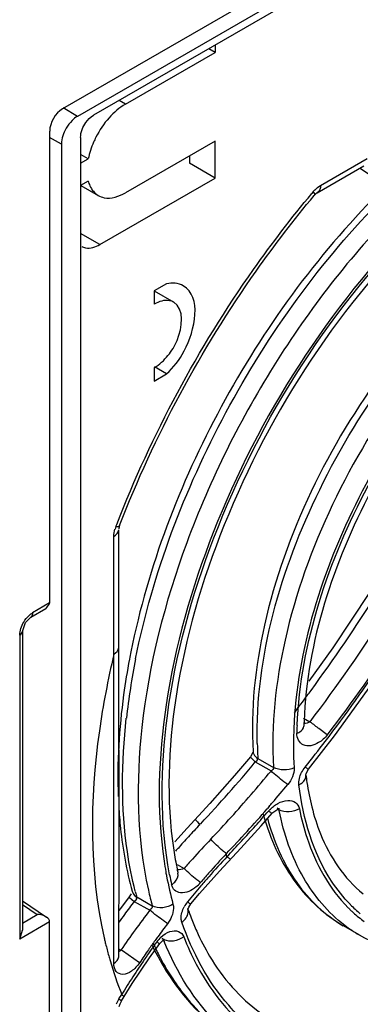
# Model space of a CAD drawing. Header units: inches. Extents: x 0 to 82.7, y 0 to 58.5.
# Tile 74 of 89: x 74.6 to 75, y 15.8 to 16.9. Entities that reach past the tile are written whole.
import ezdxf

# ---------------------------------------------------------------- set-up
doc = ezdxf.new("R2010")
doc.units = ezdxf.units.IN
doc.header["$LTSCALE"] = 4.547244
doc.header["$MEASUREMENT"] = 0
doc.layers.get('0').update_dxf_attribs({"linetype": 'CONTINUOUS'})

msp = doc.modelspace()

# ---------------------------------------------------------------- linework, layer by layer
at = {"color": 7, "linetype": 'CONTINUOUS'}
for p, q in [((75.7834, 17.4135), (74.6597, 16.7648)), ((75.7547, 17.3794), (74.6759, 16.7566)), ((75.7373, 17.3605), (74.6933, 16.7578)), ((74.7281, 16.7699), (74.8256, 16.8261)), ((74.8256, 16.8261), (74.8186, 16.8301)), ((74.8256, 16.8341), (74.8256, 16.8261)), ((74.7281, 16.7699), (74.7212, 16.7739)), ((74.6759, 16.7566), (74.6604, 16.7659)), ((74.6458, 16.7406), (74.6458, 16.2273)), ((74.6585, 16.7265), (74.6458, 16.7336)), ((74.6794, 16.7337), (74.6794, 15.4123)), ((74.8256, 16.7297), (74.7281, 16.6734)), ((74.8256, 16.6895), (74.8256, 16.7297)), ((74.6585, 16.7265), (74.6585, 15.3802)), ((74.6794, 16.7056), (74.6877, 16.7103)), ((74.6877, 16.7103), (74.6801, 16.7147)), ((74.7977, 16.7136), (74.7977, 16.7056)), ((74.9402, 16.6815), (74.9909, 16.7108)), ((74.8256, 16.6895), (74.7977, 16.7056)), ((74.9365, 16.6734), (74.9872, 16.7027)), ((74.9832, 16.7004), (75.0093, 16.6823)), ((74.6877, 16.6862), (74.6794, 16.6815)), ((74.7003, 16.6172), (74.8256, 16.6895)), ((74.6795, 16.6815), (74.6986, 16.6705)), ((74.9346, 16.672), (74.9333, 16.6706)), ((74.9365, 16.6734), (74.9346, 16.672)), ((74.7003, 16.6172), (74.6794, 16.6292)), ((74.7729, 16.5746), (74.7595, 16.5668)), ((74.7594, 16.5667), (74.7806, 16.5544)), ((74.7595, 16.5668), (74.7595, 16.5523)), ((74.7595, 16.4832), (74.7595, 16.4687)), ((74.7729, 16.4765), (74.7599, 16.484)), ((74.7595, 16.4687), (74.7729, 16.4765)), ((74.7178, 16.3106), (74.7187, 16.3128)), ((74.7156, 16.1716), (74.7156, 16.2998)), ((74.7208, 16.1788), (74.7208, 16.307)), ((74.6458, 16.2273), (74.6273, 16.2166)), ((74.6458, 16.2272), (74.6415, 16.2213)), ((74.6252, 16.2119), (74.6415, 16.2213)), ((74.6162, 16.1964), (74.6194, 16.206)), ((74.6194, 16.206), (74.6252, 16.2119)), ((74.6162, 16.1964), (74.6162, 15.8714)), ((74.6133, 16.1923), (74.6133, 15.8617)), ((74.9218, 16.1021), (74.9286, 16.0982)), ((74.922, 16.0934), (74.922, 16.0935)), ((74.9475, 16.084), (74.9384, 16.0907)), ((74.9272, 16.0465), (74.9554, 16.0829)), ((74.8667, 16.0646), (74.864, 16.0598)), ((74.8669, 16.0654), (74.8667, 16.0646)), ((74.8669, 16.0654), (74.8669, 16.0654)), ((74.864, 16.0598), (74.8468, 16.0395)), ((74.864, 16.0598), (74.8644, 16.0592)), ((74.8644, 16.0592), (74.8693, 16.0544)), ((74.8693, 16.0544), (74.8864, 16.0446)), ((74.872, 16.0583), (74.8891, 16.0485)), ((74.8468, 16.0395), (74.8199, 16.0092)), ((74.8199, 16.0092), (74.7951, 15.9825)), ((74.8842, 16.0058), (74.8822, 16.0035)), ((74.8932, 16.0045), (74.8945, 16.0035)), ((74.8939, 16.0031), (74.895, 16.0025)), ((74.8945, 16.0035), (74.895, 16.0025)), ((74.8947, 16.0036), (74.8954, 16.0038)), ((74.8756, 15.9848), (74.8876, 15.9986)), ((74.7951, 15.9825), (74.7817, 15.9676)), ((74.8088, 15.9861), (74.8099, 15.9873)), ((74.8535, 15.9605), (74.8756, 15.9848)), ((74.8302, 15.9356), (74.8535, 15.9605)), ((74.8385, 15.9514), (74.8378, 15.9546)), ((74.7842, 15.9429), (74.7919, 15.9385)), ((74.8088, 15.9114), (74.8302, 15.9356)), ((74.7321, 15.9077), (74.7237, 15.8965)), ((74.7342, 15.9111), (74.7321, 15.9077)), ((74.7321, 15.9077), (74.7327, 15.9071)), ((74.7327, 15.9071), (74.7378, 15.9028)), ((74.7354, 15.9137), (74.7354, 15.9137)), ((74.7354, 15.9137), (74.7364, 15.9114)), ((74.7405, 15.9064), (74.7399, 15.9072)), ((74.7404, 15.9076), (74.7401, 15.9086)), ((74.7404, 15.9076), (74.7573, 15.8978)), ((74.7992, 15.9), (74.8088, 15.9114)), ((74.6162, 15.9032), (74.6424, 15.8856)), ((74.6162, 15.8994), (74.6324, 15.8885)), ((74.7237, 15.8965), (74.721, 15.8928)), ((74.7378, 15.9028), (74.7547, 15.8931)), ((74.796, 15.8945), (74.7961, 15.8941)), ((74.6162, 15.8789), (74.6324, 15.8885)), ((74.6424, 15.8856), (74.6397, 15.887)), ((74.6458, 15.8805), (74.6133, 15.8617)), ((74.6133, 15.8618), (74.6162, 15.8715)), ((74.6458, 15.3528), (74.6458, 15.8804)), ((74.9821, 15.8664), (74.965, 15.8763)), ((74.7654, 15.8568), (74.7693, 15.8607)), ((74.7678, 15.8624), (74.7693, 15.8615)), ((74.7681, 15.8628), (74.7681, 15.8628)), ((74.7681, 15.8628), (74.7693, 15.8615)), ((74.7693, 15.8607), (74.7706, 15.8615)), ((74.7695, 15.8609), (74.7693, 15.8615)), ((74.7209, 15.8513), (74.7233, 15.8498)), ((74.7542, 15.8412), (74.7654, 15.8568)), ((74.7575, 15.854), (74.7579, 15.8534)), ((74.7155, 15.8353), (74.7155, 15.8426)), ((74.7248, 15.8489), (74.7233, 15.8498)), ((74.7435, 15.836), (74.7248, 15.8489)), ((74.7355, 15.8133), (74.7542, 15.8412)), ((74.7267, 15.7994), (74.7355, 15.8133)), ((74.7211, 15.7967), (74.7241, 15.8015)), ((74.7237, 15.7946), (74.7267, 15.7994)), ((74.7219, 15.791), (74.721, 15.7881)), ((74.7237, 15.7946), (74.7219, 15.791))]:
    msp.add_line(p, q, dxfattribs=at)
for points in [[(75.0677, 16.3561), (75.0132, 16.2689), (74.9537, 16.1787), (74.9274, 16.1423)], [(74.9554, 16.0829), (74.9958, 16.1389), (75.0296, 16.189)], [(74.7208, 15.8426), (74.7213, 15.9569), (74.7208, 16.1788)], [(74.9243, 16.0403), (74.9246, 16.0418), (74.9272, 16.0465)], [(74.8876, 15.9986), (74.8883, 15.9993), (74.8947, 16.0036)], [(74.7961, 15.8941), (74.797, 15.8966), (74.7992, 15.9)]]:
    msp.add_lwpolyline(points, dxfattribs=at)
for centre, radius, start, end in [((74.7853, 16.6885), 0.1001, 153.086, 156.3836), ((75.8652, 15.8936), 1.2168, 140.0631, 140.1828), ((74.96, 16.6515), 0.0362, 136.2027, 140.0816), ((74.752, 16.2974), 0.0366, 158.8598, 163.7618), ((75.5205, 16.0169), 0.802, 168.6832, 169.2697), ((75.4826, 16.0179), 0.7581, 168.6854, 173.6364), ((73.5033, 17.1751), 1.7671, 323.6029, 323.8318), ((73.5544, 17.1374), 1.7036, 322.8228, 323.6062), ((75.3639, 16.0714), 0.4532, 176.7133, 177.1948), ((75.3721, 16.0709), 0.4615, 175.9716, 176.7125), ((75.3793, 16.0704), 0.4687, 175.6664, 175.9727), ((75.3313, 16.0819), 0.4095, 177.9238, 178.386), ((75.3366, 16.0817), 0.4147, 177.6667, 177.9242), ((75.3249, 16.6064), 0.6444, 232.0597, 233.1573), ((75.3505, 16.0733), 0.4364, 177.2894, 178.3834), ((73.6296, 17.0836), 1.6567, 321.3493, 322.5739), ((75.2699, 16.083), 0.3986, 181.2402, 183.2911), ((73.7866, 16.9522), 1.4065, 316.6821, 320.3339), ((75.2561, 16.0823), 0.3848, 183.3016, 183.5707), ((73.7412, 16.9886), 1.4841, 319.1992, 320.498), ((75.2259, 16.0767), 0.3038, 186.8623, 188.4284), ((75.198, 16.0722), 0.2755, 188.3613, 194.009), ((73.7272, 17.0061), 1.5294, 319.3705, 320.3335), ((73.7965, 16.9406), 1.4109, 316.554, 319.2077), ((73.7906, 16.9509), 1.4454, 316.4292, 319.0441), ((73.7732, 16.9652), 1.4706, 318.1944, 319.031), ((74.9121, 15.9763), 0.0377, 136.5804, 139.025), ((73.7487, 16.9877), 1.5011, 319.1501, 319.3681), ((75.1934, 16.0623), 0.3043, 191.3246, 191.5253), ((75.1471, 16.0726), 0.2795, 195.6171, 195.8522), ((75.1455, 16.0722), 0.2778, 195.8522, 196.1446), ((75.1416, 16.071), 0.2737, 196.143, 197.1148), ((75.608, 15.23), 1.1002, 136.5853, 137.5159), ((73.7956, 16.9451), 1.4405, 317.3073, 318.1943), ((75.5874, 15.2489), 1.0722, 137.5163, 138.4221), ((75.5719, 15.2585), 1.0348, 136.5353, 138.1595), ((73.8158, 16.9265), 1.413, 316.3647, 317.3073), ((75.5761, 15.259), 1.0571, 138.4237, 138.6382), ((75.1999, 16.0102), 0.4344, 188.4385, 189.9983), ((75.1681, 16.0164), 0.3917, 190.0127, 191.5607), ((75.5507, 15.2776), 1.0063, 138.1639, 138.9453), ((75.6096, 15.2394), 1.0523, 137.1758, 138.7385), ((75.599, 15.2451), 1.0379, 137.1129, 138.7403), ((75.1546, 16.0136), 0.378, 191.5659, 192.2502), ((75.1869, 16.0079), 0.4213, 190.0029, 190.6559), ((75.1584, 16.0023), 0.3922, 190.6098, 195.1499), ((75.1736, 16.0067), 0.4045, 190.6732, 192.2454), ((75.5843, 15.2616), 1.0186, 138.7434, 139.4984), ((75.575, 15.2662), 1.0059, 138.7455, 139.49), ((75.1343, 16.0002), 0.3907, 192.6164, 195.1833), ((75.5574, 15.2812), 0.9828, 139.488, 140.8171), ((74.7816, 15.9473), 0.037, 308.8795, 319.4959), ((75.1097, 16.0079), 0.3826, 194.2583, 195.0354), ((75.4833, 15.3322), 0.9195, 142.4129, 145.7417), ((75.5082, 15.3147), 0.9692, 142.6407, 143.7043), ((74.8218, 15.8808), 0.0338, 140.7706, 151.6945), ((75.0833, 15.9934), 0.3038, 199.0231, 200.9454), ((75.0807, 16.0057), 0.1558, 224.827, 226.1473), ((75.0811, 16.0061), 0.1523, 224.5335, 230.069), ((75.0795, 16.0044), 0.154, 226.147, 227.6719), ((75.4986, 15.3217), 0.9573, 143.7053, 144.3238), ((75.0682, 15.9875), 0.2876, 200.9348, 204.0661), ((75.0771, 16.0017), 0.1504, 227.6586, 233.4792), ((75.5181, 15.3151), 0.9334, 142.8772, 143.9565), ((75.058, 15.9979), 0.1518, 232.949, 239.9879), ((75.1438, 15.9626), 0.4499, 192.792, 193.3185), ((75.5095, 15.3214), 0.9228, 143.958, 144.2682), ((74.7905, 15.8385), 0.0348, 133.533, 144.2001), ((74.776, 15.8731), 0.0133, 240.0383, 244.9234), ((75.0679, 15.979), 0.3209, 201.5864, 201.9335), ((75.1386, 15.9614), 0.4446, 193.3189, 193.6398), ((75.1271, 15.9586), 0.4327, 193.6338, 195.4186), ((75.4931, 15.333), 0.9027, 145.0426, 146.1335), ((75.4964, 15.3283), 0.9058, 144.1453, 145.6182), ((75.5033, 15.3258), 0.9152, 144.2676, 145.0432), ((75.0314, 15.9872), 0.3045, 205.5946, 205.9332), ((75.0291, 15.9861), 0.302, 206.0653, 206.3588), ((75.035, 15.9819), 0.3035, 204.2049, 204.6563), ((75.0272, 15.9851), 0.2998, 206.3585, 206.858), ((75.0327, 15.9809), 0.3009, 204.6564, 205.0196), ((75.0302, 15.9797), 0.2982, 205.0193, 205.5433), ((75.0258, 15.9776), 0.2933, 205.5417, 206.6729), ((74.7831, 15.8863), 0.0345, 232.8791, 239.0654), ((75.1152, 15.9553), 0.4204, 195.4239, 196.1496), ((75.4812, 15.3387), 0.8873, 145.6184, 147.1027), ((75.0241, 15.9835), 0.2964, 206.8575, 207.6169), ((75.0072, 15.9679), 0.2724, 206.6081, 213.2913), ((75.0878, 15.947), 0.3917, 196.0919, 201.8081), ((75.4671, 15.3478), 0.8706, 147.1029, 148.5956), ((74.7555, 15.7754), 0.0404, 148.2441, 157.5584)]:
    msp.add_arc(centre, radius, start, end, dxfattribs=at)
msp.add_ellipse((74.6597, 16.7487), major_axis=(0.0098, 0.017), ratio=0.577352, start_param=0.785728, end_param=2.356524, dxfattribs=at)
for points in [[(74.7281, 16.7699), (74.7215, 16.766), (74.7155, 16.7608), (74.7104, 16.755)], [(74.6701, 16.752), (74.6676, 16.7495), (74.6654, 16.7467), (74.6636, 16.7436)], [(74.6759, 16.7566), (74.6738, 16.7554), (74.6718, 16.7538), (74.6701, 16.752)], [(74.6794, 16.7337), (74.6794, 16.7395), (74.6818, 16.7453), (74.6852, 16.75)], [(74.6852, 16.75), (74.6873, 16.7531), (74.6901, 16.7559), (74.6933, 16.7578)], [(74.7104, 16.755), (74.7047, 16.7487), (74.6999, 16.7415), (74.696, 16.7338)], [(74.6636, 16.7436), (74.6607, 16.7384), (74.6585, 16.7324), (74.6585, 16.7265)], [(74.6935, 16.7286), (74.691, 16.7228), (74.689, 16.7166), (74.6877, 16.7103)], [(74.9339, 16.6765), (74.9358, 16.6785), (74.9378, 16.6802), (74.9402, 16.6815)], [(74.9402, 16.6815), (74.9402, 16.6786), (74.9391, 16.6749), (74.9365, 16.6734)], [(74.791, 16.5723), (74.7857, 16.5753), (74.7789, 16.5758), (74.7729, 16.5746)], [(74.7595, 16.4832), (74.7652, 16.4865), (74.7702, 16.4913), (74.7744, 16.4965)], [(75.0911, 16.343), (75.0396, 16.2597), (74.9877, 16.1763), (74.9286, 16.0982)], [(74.9299, 16.1323), (74.9797, 16.2005), (75.0246, 16.2722), (75.0691, 16.344)], [(74.7156, 16.2998), (74.7156, 16.3024), (74.7161, 16.3051), (74.7168, 16.3077)], [(74.7156, 16.2998), (74.7182, 16.3012), (74.7208, 16.304), (74.7208, 16.307)], [(74.6238, 16.214), (74.6249, 16.2149), (74.6261, 16.2158), (74.6273, 16.2166)], [(74.6273, 16.2165), (74.6273, 16.2148), (74.6267, 16.2128), (74.6252, 16.2119)], [(74.6133, 16.1923), (74.6133, 16.1973), (74.6151, 16.2023), (74.6177, 16.2066)], [(74.6177, 16.2066), (74.6193, 16.2093), (74.6214, 16.2118), (74.6238, 16.214)], [(74.6133, 16.1923), (74.6147, 16.1932), (74.6162, 16.1947), (74.6162, 16.1964)], [(75.0249, 16.1933), (75.0002, 16.1561), (74.9745, 16.1195), (74.9475, 16.084)], [(74.7156, 16.1716), (74.7182, 16.1731), (74.7208, 16.1758), (74.7208, 16.1788)], [(74.9453, 16.0767), (74.9677, 16.1061), (74.9892, 16.1362), (75.01, 16.1667)], [(74.9286, 16.0982), (74.9269, 16.0968), (74.9245, 16.0961), (74.9223, 16.0964)], [(74.9112, 16.0935), (74.9105, 16.0784), (74.9105, 16.0632), (74.9115, 16.048)], [(74.9475, 16.084), (74.9449, 16.0806), (74.9417, 16.0776), (74.938, 16.0754)], [(74.8675, 16.0629), (74.8684, 16.061), (74.8702, 16.0594), (74.872, 16.0583)], [(74.8693, 16.0544), (74.8705, 16.0551), (74.8725, 16.0569), (74.8716, 16.0581)], [(74.8891, 16.0485), (74.8892, 16.0469), (74.8877, 16.0453), (74.8864, 16.0446)], [(74.9115, 16.048), (74.9047, 16.0449), (74.8955, 16.0448), (74.8891, 16.0485)], [(74.9115, 16.048), (74.9119, 16.0415), (74.9086, 16.0348), (74.9045, 16.0298)], [(74.9167, 16.0295), (74.9161, 16.034), (74.9175, 16.0388), (74.9196, 16.0429)], [(74.9196, 16.0429), (74.9207, 16.045), (74.922, 16.047), (74.9235, 16.0489)], [(74.8938, 16.0093), (74.8971, 16.0111), (74.9008, 16.0124), (74.9046, 16.0125)], [(74.8847, 16.0022), (74.8873, 16.005), (74.8904, 16.0074), (74.8938, 16.0093)], [(74.9172, 16.0035), (74.9108, 15.9998), (74.9014, 15.9988), (74.895, 16.0025)], [(74.7919, 15.9385), (74.7897, 15.9375), (74.7872, 15.937), (74.7849, 15.9372)], [(74.7364, 15.9114), (74.7373, 15.9098), (74.7388, 15.9085), (74.7404, 15.9076)], [(74.7378, 15.9028), (74.739, 15.9037), (74.7408, 15.905), (74.7405, 15.9064)], [(74.7573, 15.8978), (74.7577, 15.8962), (74.7563, 15.894), (74.7546, 15.8936)], [(74.7798, 15.8998), (74.7736, 15.8955), (74.7638, 15.8941), (74.7573, 15.8978)], [(74.6397, 15.887), (74.6374, 15.8879), (74.6349, 15.8884), (74.6324, 15.8885)], [(74.6458, 15.8804), (74.6458, 15.8825), (74.6441, 15.8844), (74.6424, 15.8856)], [(74.7666, 15.8637), (74.7694, 15.8664), (74.7728, 15.8687), (74.7765, 15.8699)], [(74.7802, 15.8596), (74.7769, 15.8592), (74.7733, 15.8596), (74.7703, 15.861)], [(74.7915, 15.8643), (74.7883, 15.8618), (74.7843, 15.8601), (74.7802, 15.8596)], [(74.7155, 15.8353), (74.7181, 15.8368), (74.7208, 15.8396), (74.7208, 15.8426)]]:
    msp.add_open_spline(points, degree=3, dxfattribs=at)
for points, knots in [([(74.6877, 16.6862), (74.6882, 16.6845), (74.6902, 16.6784), (74.6946, 16.6728), (74.6986, 16.6705)], [0, 0, 0, 0, 0.276566, 1, 1, 1, 1]), ([(74.9323, 16.6747), (74.9328, 16.6739), (74.9335, 16.6727), (74.9337, 16.671), (74.9334, 16.6706)], [0, 0, 0, 0, 0.639396, 1, 1, 1, 1]), ([(74.6986, 16.6705), (74.7006, 16.6694), (74.7103, 16.6658), (74.7213, 16.6695), (74.7281, 16.6734)], [0, 0, 0, 0, 0.220974, 1, 1, 1, 1]), ([(74.7187, 16.3128), (74.7566, 16.4106), (74.8237, 16.5352), (74.9085, 16.6461), (74.9307, 16.6728)], [0, 0, 0, 0, 0.751699, 1, 1, 1, 1]), ([(74.7218, 16.3115), (74.7595, 16.4092), (74.8264, 16.5335), (74.9112, 16.6441), (74.9333, 16.6706)], [0, 0, 0, 0, 0.751837, 1, 1, 1, 1]), ([(75.0032, 16.6728), (74.9354, 16.6047), (74.8219, 16.448), (74.7527, 16.2671), (74.7341, 16.1743)], [0, 0, 0, 0, 0.503809, 1, 1, 1, 1]), ([(74.7392, 16.1667), (74.7578, 16.2599), (74.8271, 16.4418), (74.9406, 16.5996), (75.0085, 16.6685)], [0, 0, 0, 0, 0.495727, 1, 1, 1, 1]), ([(75.0283, 16.6616), (74.9771, 16.6102), (74.8861, 16.4939), (74.7894, 16.3), (74.7387, 16.1032), (74.7402, 15.9725), (74.7531, 15.9148)], [0, 0, 0, 0, 0.264502, 0.533523, 0.784474, 1, 1, 1, 1]), ([(75.0443, 16.6452), (74.9488, 16.5492), (74.8371, 16.3741), (74.7664, 16.1261), (74.7618, 16.0025), (74.7702, 15.9464)], [0, 0, 0, 0, 0.527068, 0.779413, 1, 1, 1, 1]), ([(74.7761, 15.9317), (74.7654, 15.9884), (74.7671, 16.1153), (74.8374, 16.3709), (74.9531, 16.5517), (75.0527, 16.6495)], [0, 0, 0, 0, 0.218413, 0.470878, 1, 1, 1, 1]), ([(75.051, 16.6397), (74.9552, 16.5448), (74.8439, 16.3705), (74.7754, 16.1246), (74.7727, 16.0027), (74.7823, 15.9483)], [0, 0, 0, 0, 0.530066, 0.782676, 1, 1, 1, 1]), ([(74.6806, 16.6152), (74.6819, 16.6145), (74.6884, 16.6121), (74.6957, 16.6145), (74.7003, 16.6172)], [0, 0, 0, 0, 0.220977, 1, 1, 1, 1]), ([(75.1178, 16.5938), (75.0381, 16.5288), (74.9428, 16.3991), (74.8749, 16.21), (74.864, 16.1114), (74.8669, 16.0654)], [0, 0, 0, 0, 0.513495, 0.770089, 1, 1, 1, 1]), ([(74.8714, 16.0744), (74.8693, 16.1691), (74.9262, 16.3639), (75.0451, 16.5251), (75.1221, 16.5892)], [0, 0, 0, 0, 0.485962, 1, 1, 1, 1]), ([(75.1435, 16.583), (75.0627, 16.517), (74.9662, 16.3855), (74.8973, 16.1942), (74.8862, 16.0947), (74.8891, 16.0485)], [0, 0, 0, 0, 0.514561, 0.771563, 1, 1, 1, 1]), ([(74.7729, 16.4765), (74.7805, 16.4837), (74.8007, 16.5084), (74.8114, 16.5605), (74.791, 16.5723)], [0, 0, 0, 0, 0.306997, 1, 1, 1, 1]), ([(74.9146, 16.0939), (74.9189, 16.1845), (74.979, 16.3648), (75.0957, 16.5136), (75.1692, 16.5706)], [0, 0, 0, 0, 0.493604, 1, 1, 1, 1]), ([(74.7806, 16.5544), (74.7792, 16.5552), (74.7722, 16.5578), (74.7644, 16.5552), (74.7595, 16.5523)], [0, 0, 0, 0, 0.220977, 1, 1, 1, 1]), ([(75.1578, 16.5656), (75.0884, 16.509), (74.9774, 16.3655), (74.9186, 16.1929), (74.912, 16.1058)], [0, 0, 0, 0, 0.5061, 1, 1, 1, 1]), ([(75.1647, 16.5585), (75.0942, 16.5029), (74.983, 16.3592), (74.9257, 16.1855), (74.9222, 16.0986)], [0, 0, 0, 0, 0.507955, 1, 1, 1, 1]), ([(74.7744, 16.4965), (74.7784, 16.5015), (74.7888, 16.5174), (74.7926, 16.5475), (74.7806, 16.5544)], [0, 0, 0, 0, 0.315682, 1, 1, 1, 1]), ([(74.7178, 16.3106), (74.7187, 16.3106), (74.7201, 16.3104), (74.7216, 16.311), (74.7218, 16.3115)], [0, 0, 0, 0, 0.65167, 1, 1, 1, 1]), ([(74.7218, 16.3115), (74.7216, 16.3108), (74.7212, 16.3096), (74.7209, 16.3084), (74.7209, 16.3079)], [0, 0, 0, 0, 0.6039, 1, 1, 1, 1]), ([(74.7156, 16.1716), (74.7091, 16.144), (74.6896, 16.0427), (74.6885, 15.9362), (74.7051, 15.863)], [0, 0, 0, 0, 0.273932, 1, 1, 1, 1]), ([(74.7155, 15.8426), (74.7153, 15.8972), (74.7158, 16.0068), (74.7152, 16.1165), (74.7156, 16.1716)], [0, 0, 0, 0, 0.4979, 1, 1, 1, 1]), ([(74.7325, 16.1662), (74.7301, 16.1534), (74.722, 16.104), (74.7189, 16.0537), (74.7203, 16.0167)], [0, 0, 0, 0, 0.261162, 1, 1, 1, 1]), ([(74.7388, 15.9137), (74.7352, 15.9278), (74.7231, 15.9898), (74.7238, 16.0538), (74.7291, 16.102)], [0, 0, 0, 0, 0.231406, 1, 1, 1, 1]), ([(74.938, 16.0754), (74.9332, 16.0725), (74.9205, 16.0685), (74.9141, 16.0807), (74.9143, 16.0856)], [0, 0, 0, 0, 0.534776, 1, 1, 1, 1]), ([(74.9143, 16.0856), (74.9154, 16.086), (74.9188, 16.0874), (74.922, 16.0908), (74.922, 16.0934)], [0, 0, 0, 0, 0.309679, 1, 1, 1, 1]), ([(74.8669, 16.0654), (74.8669, 16.065), (74.867, 16.0641), (74.8673, 16.0633), (74.8675, 16.0629)], [0, 0, 0, 0, 0.49463, 1, 1, 1, 1]), ([(74.9045, 16.0298), (74.9031, 16.0308), (74.8969, 16.0355), (74.8909, 16.0405), (74.8864, 16.0446)], [0, 0, 0, 0, 0.216992, 1, 1, 1, 1]), ([(74.9235, 16.0489), (74.9239, 16.0485), (74.9252, 16.0478), (74.9263, 16.0465), (74.9272, 16.0464)], [0, 0, 0, 0, 0.398695, 1, 1, 1, 1]), ([(74.9167, 16.0295), (74.9179, 16.0301), (74.9217, 16.0325), (74.9247, 16.0372), (74.9243, 16.0404)], [0, 0, 0, 0, 0.298484, 1, 1, 1, 1]), ([(74.9726, 15.8993), (74.9649, 15.9071), (74.935, 15.9447), (74.9211, 15.9929), (74.9167, 16.0295)], [0, 0, 0, 0, 0.228051, 1, 1, 1, 1]), ([(74.9046, 16.0125), (74.9075, 16.0127), (74.9135, 16.0115), (74.9166, 16.0061), (74.9172, 16.0035)], [0, 0, 0, 0, 0.513124, 1, 1, 1, 1]), ([(74.7208, 16.0066), (74.7213, 15.9984), (74.7238, 15.9672), (74.7293, 15.9361), (74.7354, 15.9137)], [0, 0, 0, 0, 0.260017, 1, 1, 1, 1]), ([(74.8836, 16.001), (74.8845, 16.0003), (74.8856, 15.9999), (74.8874, 15.9983), (74.8876, 15.9986)], [0, 0, 0, 0, 0.729993, 1, 1, 1, 1]), ([(74.9665, 15.8767), (74.9483, 15.8905), (74.9161, 15.9291), (74.9003, 15.9761), (74.8952, 16.0015)], [0, 0, 0, 0, 0.46906, 1, 1, 1, 1]), ([(74.9172, 16.0035), (74.9193, 15.9927), (74.9293, 15.9537), (74.9496, 15.9166), (74.9702, 15.8959)], [0, 0, 0, 0, 0.27338, 1, 1, 1, 1]), ([(74.9307, 16.0056), (74.9332, 15.9955), (74.9442, 15.9604), (74.9657, 15.9277), (74.9865, 15.911)], [0, 0, 0, 0, 0.27936, 1, 1, 1, 1]), ([(74.8044, 15.9924), (74.8039, 15.9919), (74.8066, 15.9891), (74.8076, 15.9875), (74.8088, 15.9861)], [0, 0, 0, 0, 0.279151, 1, 1, 1, 1]), ([(74.88, 15.9905), (74.8874, 15.9665), (74.9081, 15.9218), (74.9448, 15.888), (74.9649, 15.8763)], [0, 0, 0, 0, 0.51966, 1, 1, 1, 1]), ([(74.8824, 15.9932), (74.8892, 15.9685), (74.9085, 15.9226), (74.945, 15.8878), (74.9649, 15.8763)], [0, 0, 0, 0, 0.527645, 1, 1, 1, 1]), ([(74.8378, 15.9546), (74.8365, 15.9557), (74.8305, 15.9606), (74.8249, 15.9659), (74.8208, 15.9704)], [0, 0, 0, 0, 0.218829, 1, 1, 1, 1]), ([(74.8385, 15.9514), (74.839, 15.951), (74.8402, 15.9504), (74.8421, 15.9484), (74.8428, 15.9491)], [0, 0, 0, 0, 0.412861, 1, 1, 1, 1]), ([(74.8098, 15.9232), (74.8084, 15.9242), (74.8022, 15.929), (74.7963, 15.9342), (74.7919, 15.9385)], [0, 0, 0, 0, 0.215125, 1, 1, 1, 1]), ([(74.7783, 15.9209), (74.7795, 15.9216), (74.7834, 15.9246), (74.786, 15.93), (74.7852, 15.9334)], [0, 0, 0, 0, 0.29326, 1, 1, 1, 1]), ([(74.8049, 15.9184), (74.8002, 15.9146), (74.7917, 15.9102), (74.781, 15.9141), (74.7788, 15.9186), (74.7783, 15.9209)], [0, 0, 0, 0, 0.564366, 0.781519, 1, 1, 1, 1]), ([(74.7738, 15.8785), (74.7724, 15.8795), (74.766, 15.8842), (74.7596, 15.8891), (74.7547, 15.8931)], [0, 0, 0, 0, 0.210353, 1, 1, 1, 1]), ([(74.7798, 15.8998), (74.7803, 15.8982), (74.7809, 15.8906), (74.7774, 15.8832), (74.7738, 15.8785)], [0, 0, 0, 0, 0.215345, 1, 1, 1, 1]), ([(74.7895, 15.8802), (74.7891, 15.8814), (74.7881, 15.8871), (74.7899, 15.8929), (74.792, 15.8968)], [0, 0, 0, 0, 0.217935, 1, 1, 1, 1]), ([(74.7895, 15.8802), (74.7908, 15.8812), (74.795, 15.8848), (74.7972, 15.8913), (74.7959, 15.895)], [0, 0, 0, 0, 0.289892, 1, 1, 1, 1]), ([(74.7956, 15.9022), (74.7964, 15.9016), (74.7975, 15.901), (74.7988, 15.8999), (74.7991, 15.9)], [0, 0, 0, 0, 0.710841, 1, 1, 1, 1]), ([(74.9821, 15.8664), (75.0137, 15.8482), (75.0977, 15.834), (75.174, 15.8638), (75.2115, 15.8847)], [0, 0, 0, 0, 0.459525, 1, 1, 1, 1]), ([(74.8633, 15.7671), (74.8551, 15.774), (74.8227, 15.806), (74.8007, 15.8475), (74.7895, 15.8802)], [0, 0, 0, 0, 0.236906, 1, 1, 1, 1]), ([(74.8892, 15.7732), (74.9128, 15.7625), (74.9687, 15.7506), (75.059, 15.7642), (75.1542, 15.806), (75.2146, 15.8489), (75.2447, 15.874)], [0, 0, 0, 0, 0.200941, 0.429846, 0.696493, 1, 1, 1, 1]), ([(74.7765, 15.8699), (74.7795, 15.8708), (74.7859, 15.8715), (74.7906, 15.8668), (74.7915, 15.8643)], [0, 0, 0, 0, 0.536122, 1, 1, 1, 1]), ([(74.7915, 15.8643), (74.7955, 15.8541), (74.8125, 15.8166), (74.8384, 15.7828), (74.8616, 15.7634)], [0, 0, 0, 0, 0.265641, 1, 1, 1, 1]), ([(74.8056, 15.8702), (74.8097, 15.861), (74.8269, 15.8274), (74.8525, 15.7978), (74.8749, 15.7816)], [0, 0, 0, 0, 0.267696, 1, 1, 1, 1]), ([(74.8908, 15.7713), (74.9155, 15.7572), (74.9749, 15.7392), (75.0725, 15.7493), (75.1744, 15.7916), (75.2385, 15.8367), (75.2702, 15.8632)], [0, 0, 0, 0, 0.206358, 0.435433, 0.699599, 1, 1, 1, 1]), ([(75.2484, 15.8689), (75.2186, 15.8445), (75.1587, 15.8027), (75.0637, 15.762), (74.9724, 15.7491), (74.9153, 15.7614), (74.8909, 15.7724)], [0, 0, 0, 0, 0.297457, 0.561461, 0.792525, 1, 1, 1, 1]), ([(74.855, 15.7475), (74.8458, 15.754), (74.8094, 15.7841), (74.7836, 15.8258), (74.7702, 15.8591)], [0, 0, 0, 0, 0.238765, 1, 1, 1, 1]), ([(74.7233, 15.8498), (74.723, 15.8494), (74.7222, 15.8487), (74.7213, 15.848), (74.7208, 15.8477)], [0, 0, 0, 0, 0.504391, 1, 1, 1, 1]), ([(74.7615, 15.8462), (74.767, 15.8357), (74.7903, 15.7967), (74.8246, 15.7641), (74.8537, 15.7473)], [0, 0, 0, 0, 0.261125, 1, 1, 1, 1]), ([(74.7435, 15.836), (74.7411, 15.8325), (74.7359, 15.8269), (74.7262, 15.8218), (74.7166, 15.8259), (74.7156, 15.8322), (74.7155, 15.8353)], [0, 0, 0, 0, 0.321157, 0.574574, 0.768294, 1, 1, 1, 1]), ([(74.7795, 15.8184), (74.7844, 15.811), (74.8048, 15.7833), (74.8315, 15.7601), (74.8535, 15.7474)], [0, 0, 0, 0, 0.258913, 1, 1, 1, 1]), ([(74.7211, 15.7967), (74.7218, 15.7962), (74.7222, 15.7957), (74.7239, 15.7947), (74.7237, 15.7946)], [0, 0, 0, 0, 0.747227, 1, 1, 1, 1]), ([(74.7241, 15.8015), (74.7248, 15.801), (74.7252, 15.8005), (74.7269, 15.7996), (74.7266, 15.7994)], [0, 0, 0, 0, 0.747227, 1, 1, 1, 1])]:
    msp.add_open_spline(points, degree=3, knots=knots, dxfattribs=at)

doc.saveas('drawing.dxf')
